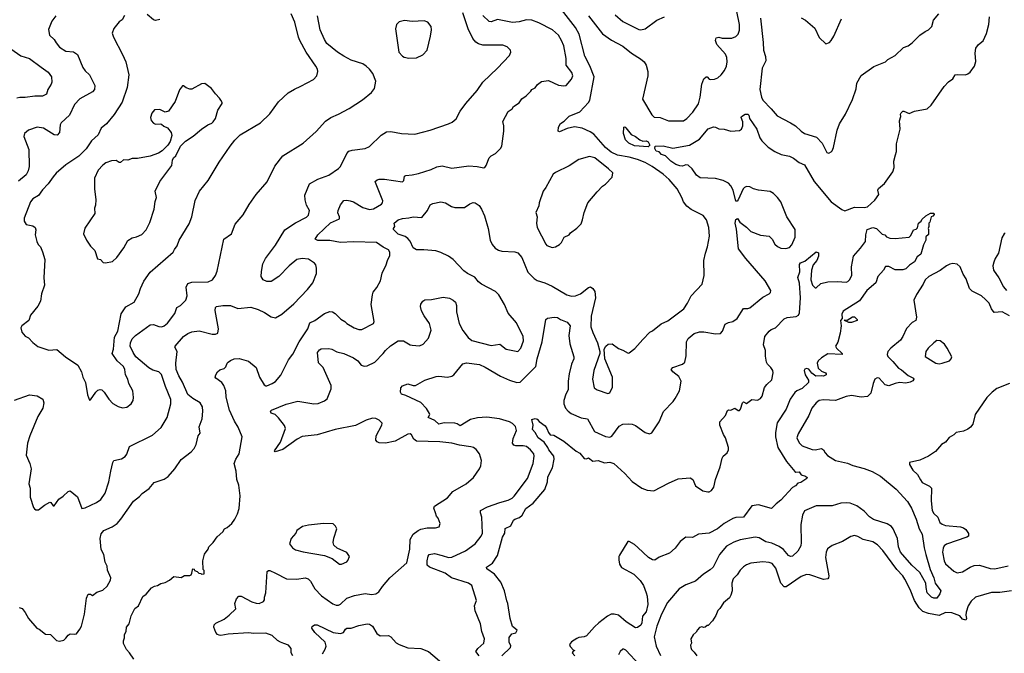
# Model space of a CAD drawing. Extents: x 1863017 to 1989460, y 394564 to 532820.
# Tile 46 of 213: x 1878343 to 1887556, y 460339 to 466270. Entities that reach past the tile are written whole.
import ezdxf

# ---------------------------------------------------------------- set-up
doc = ezdxf.new("R2010")
doc.units = 0

msp = doc.modelspace()

# ---------------------------------------------------------------- linework, layer by layer
at = {"layer": '0CON10XD'}
for points in [[(1880735, 461088.1), (1880837.9, 461037.9), (1880935, 461031.9), (1881015, 461045.6), (1881043.3, 461035), (1881064, 461015), (1881103.6, 460943.6), (1881166.4, 460876.4), (1881273, 460803), (1881305, 460790), (1881325, 460790.8), (1881345, 460800.8), (1881403.6, 460856.4), (1881475, 460881.1), (1881575, 460900), (1881635, 460890), (1881675, 460896), (1881703.8, 460915), (1881736.2, 460965), (1881805, 461046.2), (1881964, 461185), (1881992.9, 461315), (1881997.1, 461405), (1882024.7, 461455.3), (1882070.4, 461489.6), (1882095, 461501.1), (1882155, 461512.9), (1882235, 461513.8), (1882266.4, 461523.6), (1882277.5, 461555), (1882260, 461605), (1882243.9, 461623.9), (1882232.5, 461655), (1882219.3, 461699.3), (1882223.3, 461715), (1882345, 461793.8), (1882396.2, 461855), (1882520, 461925), (1882590, 461985), (1882646.7, 462065), (1882656.7, 462095), (1882662.5, 462145), (1882646.7, 462205), (1882615, 462247.5), (1882590, 462265), (1882563, 462273), (1882458.3, 462288.3), (1882385, 462306.9), (1882275, 462320), (1882055, 462325.7), (1882030, 462345), (1882008.8, 462385), (1881995, 462392), (1881975, 462390.8), (1881856.1, 462323.9), (1881765.6, 462305.6), (1881705, 462308.6), (1881687.9, 462317.9), (1881675.8, 462335), (1881678.6, 462375), (1881731.9, 462475), (1881733.2, 462493.2), (1881705, 462521.4), (1881675, 462535.6), (1881645, 462539.4), (1881585, 462521.1), (1881485, 462472.7), (1881294.7, 462435.3), (1881125, 462384.5), (1880985, 462368.1), (1880938, 462345), (1880805, 462245.8), (1880733.6, 462223.6), (1880727.5, 462235), (1880783.1, 462316.9), (1880830, 462445), (1880822, 462472), (1880764, 462544), (1880734.1, 462574.1), (1880695, 462587.5), (1880691.2, 462605), (1880700, 462615), (1880835, 462672), (1880945, 462700.8), (1881095, 462675.7), (1881135, 462678.6), (1881195, 462702.5), (1881218.7, 462721.3), (1881255.8, 462815), (1881258, 462845), (1881183.8, 463015), (1881137.5, 463057.5), (1881128.8, 463155), (1881149.5, 463180.5), (1881165, 463188), (1881235, 463190.8), (1881262.5, 463185), (1881311.7, 463161.7), (1881375, 463145.7), (1881466, 463105), (1881505.4, 463075.4), (1881538.8, 463035), (1881565, 463025.7), (1881595, 463030), (1881666, 463065), (1881745, 463146), (1881765.7, 463175), (1881811.4, 463218.6), (1881885, 463263.1), (1881935, 463262.5), (1881995, 463226), (1882015, 463222), (1882085, 463216.2), (1882117.2, 463232.8), (1882169.6, 463290.4), (1882192.1, 463365), (1882176.4, 463425), (1882127.1, 463497.1), (1882103.5, 463545), (1882092.5, 463585), (1882095, 463606.2), (1882114.6, 463635.4), (1882135, 463646.9), (1882195, 463649.4), (1882305, 463673.6), (1882365, 463662.2), (1882400, 463645), (1882420, 463625), (1882429.4, 463595), (1882429.4, 463535), (1882455.7, 463425), (1882489.3, 463359.3), (1882539.2, 463295), (1882575, 463268.1), (1882755, 463221.5), (1882835, 463231.4), (1882895, 463186), (1883005, 463164.2), (1883031.9, 463195), (1883055.5, 463265), (1883052.9, 463305), (1882991.3, 463431.3), (1882915, 463522.5), (1882879.2, 463605), (1882826.4, 463695), (1882795, 463724.3), (1882665, 463792.9), (1882635, 463817.1), (1882601.1, 463861.1), (1882534, 463894), (1882498.7, 463918.7), (1882398.9, 464025), (1882355.3, 464055.3), (1882285, 464090.6), (1882236, 464106), (1882124.6, 464114.6), (1882057, 464117), (1882025.7, 464135), (1881995.4, 464195.4), (1881975, 464222.5), (1881949.2, 464239.2), (1881885, 464263.5), (1881842, 464305), (1881840, 464315), (1881853.3, 464335), (1881846.7, 464365), (1881885, 464396.7), (1881925, 464410), (1881985, 464413.8), (1882025, 464423.3), (1882105, 464417.5), (1882158.8, 464485), (1882184.2, 464535.8), (1882209.5, 464550.5), (1882285, 464565.7), (1882326.6, 464556.6), (1882382.1, 464522.1), (1882415, 464511.4), (1882505, 464512.5), (1882555, 464547.1), (1882585, 464557.1), (1882605, 464555.8), (1882641.3, 464531.3), (1882665.4, 464495.4), (1882690.6, 464435), (1882725.6, 464315), (1882744.3, 464205), (1882765, 464166.2), (1882792.4, 464132.4), (1882822.4, 464112.4), (1882854.4, 464104.4), (1882975, 464097.5), (1883005, 464086), (1883041.4, 464045), (1883096.4, 463906.4), (1883156.3, 463846.3), (1883185, 463828.6), (1883257.4, 463807.4), (1883325, 463775.7), (1883463.3, 463695), (1883505, 463683.3), (1883545, 463685.6), (1883590, 463705), (1883665.7, 463764.3), (1883685, 463768), (1883705.8, 463755), (1883722.9, 463725), (1883731.9, 463665), (1883689.4, 463495), (1883688.1, 463395), (1883705, 463343.3), (1883750.8, 463245), (1883770, 463165), (1883770, 463145), (1883714.2, 462985), (1883704, 462905), (1883716.7, 462825), (1883745, 462803.8), (1883845, 462770), (1883865, 462777.5), (1883888.3, 462831.7), (1883890, 462925), (1883816.7, 463095), (1883812.5, 463185), (1883827, 463213), (1883848.3, 463231.7), (1883887, 463237), (1883945, 463192.5), (1883985, 463177.5), (1884035, 463147.5), (1884047, 463153), (1884099.3, 463190.7), (1884172.3, 463277.7), (1884240, 463345), (1884265, 463357.5), (1884345, 463423.3), (1884408.3, 463451.7), (1884555.9, 463564.1), (1884592.5, 463615), (1884626.4, 463683.6), (1884727.5, 463795), (1884746.7, 463875), (1884744, 464015), (1884760.8, 464085), (1884780, 464145), (1884797.5, 464245), (1884790.8, 464325), (1884768, 464395), (1884736.8, 464436.8), (1884625, 464492.5), (1884584.5, 464524.5), (1884553.3, 464565), (1884540, 464605), (1884496, 464685), (1884421.4, 464775), (1884362.9, 464825), (1884261.9, 464895), (1884195, 464933.2), (1884125, 464960.7), (1884045, 464982.6), (1883935, 465002.3), (1883878.8, 465028.8), (1883823.5, 465073.5), (1883715, 465197.3), (1883680.1, 465220.1), (1883605, 465255.4), (1883535, 465265.4), (1883465, 465252.5), (1883395, 465220), (1883380, 465225), (1883384.4, 465265), (1883402.8, 465297.2), (1883438.6, 465321.4), (1883485, 465368.1), (1883583.4, 465406.6), (1883666.3, 465493.7), (1883676.9, 465515), (1883718.9, 465735), (1883678.1, 465838.1), (1883629.6, 465929.6), (1883578.2, 466135), (1883545, 466196), (1883414, 466365)], [(1878295, 462710), (1878435, 462760), (1878505, 462748.8), (1878559.5, 462719.5), (1878568.8, 462685), (1878558, 462635), (1878514.2, 462555), (1878437.1, 462375), (1878417.5, 462305), (1878402, 462195), (1878437.1, 462117.1), (1878451.5, 462065), (1878430, 461925), (1878440, 461885), (1878442.3, 461802.3), (1878472.5, 461705), (1878480.7, 461690.7), (1878495, 461682.5), (1878518.3, 461681.7), (1878574.2, 461725.8), (1878625, 461753.8), (1878635, 461750), (1878655, 461720), (1878665, 461720), (1878709.1, 461780.9), (1878751.2, 461808.8), (1878795, 461853.8), (1878815, 461860), (1878885, 461803.3), (1878925, 461693.8), (1878955, 461700), (1879060.3, 461749.7), (1879100.7, 461779.3), (1879142.6, 461837.4), (1879177.1, 461945), (1879194.3, 462045), (1879214.2, 462125), (1879225, 462143.3), (1879295, 462158.8), (1879329.5, 462180.5), (1879345.9, 462204.1), (1879370, 462275), (1879585, 462380), (1879666.4, 462453.6), (1879722.6, 462547.4), (1879757.8, 462675), (1879756.4, 462716.4), (1879707.2, 462837.2), (1879669.8, 462949.8), (1879645, 462972.9), (1879588.9, 462988.9), (1879551.7, 463011.7), (1879430, 463115), (1879403.3, 463153.3), (1879376.9, 463215), (1879378.9, 463245), (1879395, 463283.8), (1879425.5, 463314.5), (1879562.5, 463415), (1879595, 463415.8), (1879645, 463397.5), (1879674.1, 463395.9), (1879695, 463404.2), (1879725, 463428), (1879795, 463520), (1879813.6, 463576.4), (1879846.4, 463593.6), (1879898, 463645), (1879908.6, 463685), (1879900, 463765), (1879915, 463800), (1879955, 463812.9), (1880105, 463817.1), (1880146.2, 463835), (1880174, 463875), (1880190, 463915), (1880253.8, 464215), (1880323.3, 464265), (1880358.8, 464355), (1880435, 464443.3), (1880490.8, 464539.2), (1880556.7, 464635), (1880657.3, 464752.7), (1880731.7, 464898.3), (1880806.2, 464995), (1880996.7, 465115), (1881115.7, 465224.3), (1881205, 465318.8), (1881255, 465353.8), (1881327.5, 465385), (1881425, 465438), (1881550.3, 465519.7), (1881635, 465586.7), (1881663.3, 465625), (1881676.7, 465695), (1881647.5, 465765), (1881615, 465807.5), (1881583.3, 465835), (1881555, 465856.2), (1881445, 465891.9), (1881375, 465926.9), (1881315.3, 465965.3), (1881217.6, 466047.6), (1881195, 466083.8), (1881154.4, 466175), (1881129.4, 466305)], [(1878680, 466305), (1878643.3, 466255), (1878611.7, 466178.3), (1878621.2, 466125), (1878666.2, 466085), (1878682.7, 466052.7), (1878715, 466011.2), (1878775, 465974.2), (1878845, 465970), (1878883.8, 465945), (1878932.6, 465822.6), (1878955, 465791.2), (1878996, 465755), (1879046, 465655), (1879043.8, 465615), (1879025, 465593.3), (1878905, 465528), (1878855.8, 465475), (1878809.4, 465375), (1878730, 465305), (1878721.4, 465285), (1878716, 465215), (1878695, 465190), (1878665, 465190.8), (1878565, 465252.9), (1878505, 465262.9), (1878424.4, 465235.6), (1878386.7, 465205), (1878382.5, 465175), (1878430, 465055), (1878432.2, 464895), (1878421.9, 464855), (1878402.2, 464817.8), (1878332, 464758)], [(1878338.3, 460768.3), (1878365, 460757.5), (1878395, 460722.5), (1878424.2, 460664.2), (1878502.5, 460575), (1878526.1, 460566.1), (1878585, 460517.5), (1878630, 460515), (1878688.3, 460458.3), (1878715, 460452.5), (1878755, 460462.5), (1878775, 460480), (1878795, 460510), (1878815, 460522.5), (1878855, 460517.5), (1878875, 460522.5), (1878906.2, 460565), (1878920, 460595), (1878949.2, 460705), (1878968.8, 460855), (1878985, 460892.5), (1879005, 460892.5), (1879025, 460880), (1879065, 460912.5), (1879120.5, 460929.5), (1879161.7, 460968.3), (1879192.5, 461025), (1879194.3, 461045), (1879163.6, 461116.4), (1879160, 461155), (1879142.1, 461192.1), (1879128.8, 461265), (1879105, 461310), (1879095.7, 461415), (1879105, 461456.7), (1879130.3, 461489.7), (1879207.8, 461522.2), (1879255.6, 461554.4), (1879290, 461595), (1879407.9, 461762.1), (1879464.2, 461805.8), (1879490, 461835), (1879555, 461883.3), (1879602.7, 461937.3), (1879695, 461970), (1879733.3, 461995), (1879795, 462066.7), (1879855, 462153.3), (1879945.9, 462224.1), (1879974.1, 462255.9), (1879995, 462292.5), (1880013.8, 462375), (1880030.7, 462399.3), (1880022.5, 462457.5), (1880051.4, 462535), (1880058.1, 462605), (1880053.1, 462645), (1880032, 462685), (1879963.5, 462723.5), (1879915, 462761.4), (1879865, 462875.8), (1879830.5, 462935), (1879805.5, 462995), (1879802.5, 463055), (1879815.7, 463165), (1879795.8, 463205), (1879798, 463215), (1879876, 463305), (1879916.6, 463333.4), (1879955, 463349.2), (1880021.7, 463358.3), (1880145, 463327.5), (1880175, 463326.7), (1880195.4, 463334.6), (1880203.3, 463375), (1880172.1, 463547.9), (1880174.2, 463575), (1880183.3, 463585), (1880245, 463595.6), (1880315, 463594.3), (1880385, 463566.2), (1880505, 463578.8), (1880575, 463557.5), (1880635, 463530), (1880695, 463490), (1880735, 463480), (1880795, 463513.8), (1880909.3, 463610.7), (1881035, 463743.8), (1881085, 463807.5), (1881121.2, 463895), (1881121.2, 463945), (1881113.3, 463975), (1881101.7, 463991.7), (1881045, 464029.2), (1880985, 464035.7), (1880935, 464024), (1880863.4, 463966.6), (1880768.8, 463865), (1880695, 463818.8), (1880655, 463818.8), (1880620, 463835), (1880603.8, 463865), (1880606.4, 463913.6), (1880618.8, 463985), (1880644, 464035), (1880735, 464160), (1880825, 464303.3), (1880925, 464367.5), (1881025, 464420), (1881045, 464440), (1881054, 464485), (1881026.9, 464535), (1881013, 464583), (1881012.1, 464627.9), (1881055.6, 464734.4), (1881133.3, 464776.7), (1881235, 464815.7), (1881325, 464876.2), (1881344.1, 464895.9), (1881402.6, 465017.4), (1881421.7, 465038.3), (1881455, 465048.1), (1881575, 465064.2), (1881615, 465083.8), (1881725, 465190), (1881775, 465218.8), (1881815, 465223.3), (1881915, 465203.8), (1882040.7, 465199.3), (1882185, 465236.2), (1882355, 465293.8), (1882388.8, 465311.2), (1882427.3, 465342.7), (1882465, 465412.5), (1882516.2, 465485), (1882622.3, 465607.7), (1882675, 465686.2), (1882813.8, 465815), (1882925, 465933.3), (1882938.8, 465965), (1882936.7, 465985), (1882903.3, 466015), (1882865, 466030.8), (1882675, 466030), (1882635, 466044), (1882610.3, 466060.3), (1882582.3, 466092.3), (1882538.9, 466185), (1882490, 466335)], [(1879325, 466310), (1879302.3, 466267.7), (1879275, 466250), (1879224.2, 466185.8), (1879208.8, 466145), (1879220, 466105), (1879305.8, 465945), (1879335.8, 465875), (1879364.2, 465755), (1879347.1, 465635), (1879302.8, 465497.2), (1879228.3, 465381.7), (1879155.7, 465294.3), (1879104.4, 465255.6), (1879077.3, 465192.7), (1879014.5, 465135.5), (1878965, 465060.8), (1878897.4, 464992.6), (1878775, 464912.5), (1878685, 464832), (1878655, 464800), (1878607.8, 464732.2), (1878555, 464677.5), (1878517.8, 464625), (1878465, 464592.2), (1878442.9, 464565), (1878385, 464412.5), (1878383.8, 464385), (1878403.9, 464353.9), (1878465, 464340), (1878486.7, 464325), (1878493.6, 464303.6), (1878488.8, 464255), (1878504.2, 464194.2), (1878516.4, 464166.4), (1878536.7, 464145), (1878557.3, 464097.3), (1878579.2, 464025), (1878568.8, 463855), (1878576, 463785), (1878546.2, 463705), (1878538.8, 463635), (1878512.5, 463587.5), (1878443.8, 463505), (1878427.5, 463455), (1878362.5, 463405), (1878352.5, 463385), (1878362.5, 463345), (1878395, 463307.5), (1878425, 463292.5), (1878467, 463247), (1878511.7, 463211.7), (1878615, 463176.2), (1878691.7, 463181.7), (1878772.5, 463115), (1878885.9, 463035.9), (1878920, 462975), (1878933.3, 462925), (1878958.8, 462875), (1878977, 462757), (1878995, 462710), (1879005, 462713.3), (1879055, 462784), (1879075, 462801.2), (1879095, 462808.8), (1879112.5, 462805), (1879132.7, 462782.7), (1879176.7, 462716.7), (1879215, 462678.6), (1879265, 462649.2), (1879305, 462638)], [(1879305, 462638), (1879345, 462644), (1879385, 462673.3), (1879404.1, 462705.9), (1879408, 462735), (1879400.8, 462795), (1879363.3, 462863.3), (1879355.3, 462905.3), (1879334.1, 462945), (1879327.1, 462995), (1879315, 463024.5), (1879255, 463075.4), (1879207.3, 463145), (1879220.8, 463185), (1879230.5, 463299.5), (1879261.7, 463355), (1879292.7, 463517.3), (1879335, 463583.1), (1879413.8, 463625), (1879457.5, 463705), (1879472.9, 463755), (1879505, 463823.3), (1879565, 463906.7), (1879777.7, 464092.3), (1879790.8, 464119.2), (1879815.7, 464154.3), (1879836, 464205), (1879929.5, 464360.5), (1879954.1, 464425.9), (1879984.2, 464575.8), (1880024.3, 464665.7), (1880106.2, 464765), (1880208, 464935), (1880312.5, 465085), (1880355, 465141.2), (1880405, 465191.2), (1880596.7, 465305), (1880682.7, 465387.3), (1880765, 465501.2), (1880856.2, 465585), (1880915, 465620.8), (1880975, 465646), (1881090.5, 465709.5), (1881123.8, 465745), (1881134.1, 465785.9), (1881130.8, 465805), (1881115, 465833.8), (1881024.4, 465965), (1880965.6, 466075), (1880952.5, 466105), (1880916.7, 466245), (1880884.3, 466325)], [(1879410, 460285), (1879371.2, 460345), (1879343.8, 460375), (1879315, 460430), (1879313.3, 460455), (1879322.5, 460485), (1879323.6, 460516.4), (1879340, 460545), (1879342.5, 460585), (1879368.8, 460615), (1879385, 460690), (1879421.2, 460758.8), (1879453.3, 460785), (1879495, 460872.5), (1879525.9, 460894.1), (1879575, 460952.5), (1879605, 460967.5), (1879632.5, 460972.5), (1879665, 460992.5), (1879705, 461002.5), (1879745, 461022.5), (1879785, 461057.5), (1879855, 461050), (1879885, 461067.5), (1879935, 461067.5), (1879947.5, 461075), (1879955, 461090), (1879958.3, 461121.7), (1879965, 461130), (1879975, 461127.5), (1879980, 461115), (1880003.6, 461103.6), (1880018.3, 461088.3), (1880037.5, 461087.5), (1880045, 461080), (1880068.3, 461081.7), (1880070, 461115), (1880060, 461125), (1880057.5, 461205), (1880073, 461267), (1880106.1, 461313.9), (1880112.5, 461335), (1880152.5, 461375), (1880190.7, 461429.3), (1880242.5, 461475), (1880260, 461505), (1880285, 461517.5), (1880326.4, 461553.6), (1880357.5, 461595), (1880380, 461645), (1880396.7, 461695), (1880406.4, 461813.6), (1880393, 461913), (1880373.3, 461965), (1880368.8, 462045), (1880351.2, 462115), (1880364, 462155), (1880396, 462205), (1880423.3, 462365), (1880386.9, 462455), (1880352.2, 462512.2), (1880304.7, 462614.7), (1880276.2, 462736.2), (1880272.2, 462795), (1880253.1, 462845), (1880233, 462873), (1880176.7, 462915), (1880172.5, 462925), (1880176.7, 462945), (1880195, 462972.5), (1880215, 462992.5), (1880257.5, 463005), (1880270.7, 463019.3), (1880283.8, 463055), (1880293.3, 463065), (1880315, 463081.2), (1880350, 463095), (1880395, 463098.8), (1880485, 463074), (1880556, 463015), (1880586, 462925), (1880631.7, 462851.7), (1880645, 462842.5), (1880655, 462844.2), (1880705, 462865.7), (1880735.4, 462884.6), (1880785, 462943.8), (1880859.2, 463085), (1880900.2, 463139.8), (1880959.1, 463255), (1881038.1, 463375), (1881056.5, 463433.5), (1881105, 463455.7), (1881195, 463518.6), (1881245, 463537.1), (1881270, 463535), (1881295, 463520), (1881347.6, 463467.6), (1881385.5, 463445.5), (1881405, 463426), (1881473.3, 463385), (1881515, 463370.8), (1881545, 463370.8), (1881652.5, 463425), (1881660, 463445), (1881631.2, 463605), (1881643.3, 463695), (1881651.7, 463718.3), (1881686.1, 463763.9), (1881717.5, 463825), (1881734.1, 463895.9), (1881773.3, 463975), (1881783.8, 464016.2), (1881807, 464063), (1881807.5, 464095), (1881792.5, 464115), (1881745, 464140), (1881682.5, 464185), (1881465, 464191.4), (1881344.7, 464184.7), (1881245, 464201.5), (1881133.2, 464203.2), (1881106.7, 464215), (1881131.4, 464255), (1881251.7, 464368.3), (1881333.8, 464405), (1881336, 464425), (1881321.2, 464461.2), (1881324.2, 464485), (1881345, 464536.7), (1881375, 464576.2), (1881405, 464580.8), (1881435, 464575.7), (1881465, 464564.4), (1881555, 464511.5), (1881615, 464493.5), (1881655, 464499.1), (1881728.1, 464541.9), (1881738.1, 464555), (1881739.5, 464575), (1881671.2, 464745), (1881670, 464755), (1881687.7, 464772.3), (1881705, 464777.5), (1881755, 464776.9), (1881925, 464751.2), (1881936, 464765), (1881943.8, 464805), (1881955, 464812), (1882015, 464817.3), (1882075, 464831.5), (1882192.2, 464867.8), (1882245, 464892.5), (1882295, 464900.8), (1882385, 464880), (1882545, 464902), (1882625, 464896.2), (1882685, 464883.3), (1882695, 464887.5), (1882707.5, 464905), (1882735, 464977.5), (1882754, 464996), (1882795, 465017.5), (1882842.5, 465065), (1882853.3, 465085), (1882873.3, 465225), (1882872.5, 465275), (1882863.6, 465316.4), (1882915, 465410), (1882950, 465435), (1882963.6, 465456.4), (1883015, 465492.5), (1883040.7, 465529.3), (1883083, 465557), (1883125, 465600), (1883133.6, 465616.4), (1883166.7, 465633.3), (1883187, 465663), (1883225, 465692.5), (1883291.7, 465701.7), (1883385, 465657.5), (1883435, 465650), (1883456.7, 465655), (1883505, 465713.8), (1883517.1, 465745), (1883508.6, 465775), (1883457.1, 465845), (1883455.6, 465905), (1883435.4, 466025.4), (1883413.8, 466073.8), (1883384.4, 466125), (1883329.4, 466175), (1883200.1, 466240.1), (1883135, 466265.4), (1883085, 466267.9), (1883015, 466249.5), (1882955, 466243.5), (1882815, 466270), (1882755, 466250), (1882735, 466251.2), (1882675, 466310)], [(1879655, 466272.5), (1879615, 466262.5), (1879595, 466267.5), (1879535, 466317.5)], [(1883664.6, 466304.6), (1883795, 466138.6), (1883879.1, 466079.1), (1883985, 466022.9), (1884067.8, 465957.8), (1884153, 465903), (1884185.4, 465875.4), (1884205, 465843.3), (1884218.9, 465785), (1884218.9, 465745), (1884170.6, 465525), (1884258.3, 465378.3), (1884278.7, 465358.7), (1884335, 465354.4), (1884415, 465323.3), (1884555.5, 465324.5), (1884585.8, 465345), (1884642.9, 465405), (1884695, 465481.2), (1884710.6, 465545), (1884724.3, 465665), (1884743.8, 465716.2), (1884765, 465734), (1884775, 465733.8), (1884795, 465713.3), (1884808.3, 465708.3), (1884845, 465712.5), (1884874.2, 465725.8), (1884908, 465755), (1884938, 465795), (1884955.8, 465834.2), (1884964, 465875), (1884960, 465915), (1884945.6, 465945.6), (1884865, 466036.7), (1884852.9, 466075), (1884861.1, 466098.9), (1884885, 466106), (1884915, 466098), (1885005, 466095.8), (1885045, 466112), (1885065.7, 466135), (1885077.2, 466172.8), (1885079.5, 466225), (1885052, 466345)], [(1883915, 466315.8), (1883985, 466253.1), (1884135, 466179.2), (1884155, 466176.2), (1884195.9, 466184.1), (1884305, 466263.8), (1884375, 466296.2)], [(1885510.8, 464129.2), (1885545, 464137.5), (1885568.3, 464161.7), (1885597.5, 464235), (1885600, 464305), (1885522.2, 464425), (1885464, 464564), (1885435, 464606.9), (1885395, 464643.6), (1885365, 464660.8), (1885255, 464674.5), (1885208, 464688), (1885175, 464705.7), (1885145, 464709.2), (1885125, 464700), (1885113.4, 464686.6), (1885065, 464582.5), (1885055, 464570), (1885045, 464570), (1885020, 464675), (1884996.7, 464715), (1884975, 464738.1), (1884925, 464763.5), (1884855, 464784.5), (1884710.7, 464790.7), (1884675.6, 464815.6), (1884636.2, 464875), (1884597, 464907), (1884575, 464912), (1884545, 464898.6), (1884520.9, 464900.9), (1884483.8, 464913.8), (1884436.3, 464946.3), (1884385.5, 464995.5), (1884348.6, 465008.6), (1884325, 465032.5), (1884299.7, 465039.7), (1884287, 465063), (1884290, 465085), (1884365, 465090), (1884455, 465066), (1884610, 465095), (1884705, 465152.9), (1884785, 465247.1), (1884835, 465266.9), (1884855, 465264.2), (1884885, 465248), (1884936.1, 465246.1), (1884995.7, 465225.7), (1885077.6, 465232.4), (1885095.5, 465245), (1885108.9, 465275), (1885108.5, 465315), (1885094.5, 465355), (1885097.5, 465365), (1885130, 465385), (1885155.4, 465385.4), (1885164, 465375), (1885171.4, 465345), (1885241.1, 465245), (1885267.5, 465165), (1885286.8, 465136.8), (1885345.5, 465075.5), (1885408.8, 465035), (1885469.1, 465009.1), (1885545, 464991.5), (1885582.6, 464972.6), (1885635, 464934.2), (1885685, 464911.2), (1885776.2, 464756.2), (1885935, 464564.2), (1886035, 464492), (1886065, 464480.8), (1886155, 464513.8), (1886245, 464512), (1886275, 464517.5), (1886345, 464581.2), (1886383.3, 464635), (1886372, 464675), (1886379.5, 464690.5), (1886435, 464736.2), (1886514.2, 464845), (1886524.3, 464885), (1886521.4, 464945), (1886537.8, 465005), (1886546.7, 465035), (1886547, 465107), (1886580.8, 465245), (1886575.7, 465324.3), (1886586.2, 465365), (1886583.8, 465386.2), (1886590.7, 465399.3), (1886605, 465412.5), (1886615, 465412.5), (1886665, 465392.5), (1886715, 465412.5), (1886832.5, 465435), (1886870.3, 465469.7), (1886994.4, 465645.6), (1887035, 465688.8), (1887073.9, 465716.1), (1887095, 465753.3), (1887115, 465758), (1887193.9, 465753.9), (1887215, 465762), (1887235, 465778.8), (1887278, 465835), (1887290.3, 465879.7), (1887281.9, 465955), (1887288.3, 466001.7), (1887315, 466037.5), (1887358.8, 466071.2), (1887389.1, 466140.9), (1887410, 466225), (1887418.1, 466295)], [(1885274.5, 466285), (1885300.9, 466055), (1885301.8, 465985), (1885320, 465925), (1885324.4, 465885), (1885290.6, 465815), (1885269.4, 465615), (1885284.3, 465545), (1885297.1, 465515), (1885375.7, 465435), (1885429.1, 465369.1), (1885556.2, 465305), (1885601.2, 465275), (1885655.6, 465225.6), (1885685, 465202.9), (1885799.5, 465169.5), (1885852.9, 465115), (1885895, 465027.5), (1885915, 465020), (1885935, 465032.5), (1885945, 465042.5), (1885957, 465073), (1885993.1, 465235), (1886012.5, 465295), (1886068.8, 465385), (1886135.9, 465524.1), (1886168.3, 465621.7), (1886176, 465675), (1886215, 465746.7), (1886335, 465830), (1886445, 465876.7), (1886465, 465896.2), (1886535, 465933.8), (1886612.1, 466007.9), (1886656.1, 466023.9), (1886695, 466053.3), (1886766, 466124), (1886815, 466160), (1886845, 466173.3), (1886877.5, 466205), (1886893.3, 466265), (1886942, 466325)], [(1885655, 466287.5), (1885694.1, 466264.1), (1885781.7, 466191.7), (1885825, 466102.5), (1885885, 466042.5), (1885920, 466055), (1885936.1, 466073.9), (1885960, 466115), (1886032, 466278)], [(1881985, 465908), (1882055, 465914), (1882115, 465940), (1882156.2, 465985), (1882188, 466115), (1882196.2, 466175), (1882193.3, 466205), (1882162.5, 466245), (1882128.3, 466258.3), (1882015, 466252), (1881945, 466261.2), (1881895, 466250), (1881870, 466225), (1881860, 466185), (1881890, 465965), (1881925, 465927.5), (1881940, 465920), (1881985, 465908)], [(1878176.2, 466055), (1878355, 465930.5), (1878435.4, 465905.4), (1878545, 465824.3)], [(1878545, 465824.3), (1878609.7, 465779.7), (1878641.2, 465735), (1878643.8, 465685), (1878638.8, 465665), (1878605, 465617.5), (1878595, 465572.5), (1878555.9, 465554.1), (1878485, 465552.5), (1878395, 465540), (1878345, 465542.9), (1878315, 465535.7)], [(1879145, 463992.5), (1879210, 464005), (1879252.5, 464045), (1879316.7, 464135), (1879355, 464202.5), (1879395, 464226.7), (1879435, 464236.7), (1879485, 464258.8), (1879527.3, 464302.7), (1879559.5, 464370.5), (1879600, 464495), (1879610.7, 464569.3), (1879623.3, 464605), (1879610, 464665), (1879653.9, 464756.1), (1879766.7, 464905), (1879772.5, 464955), (1879783.6, 464976.4), (1879802.5, 464995), (1879847.5, 465085), (1879895.9, 465134.1), (1879965, 465180), (1880044.2, 465245.8), (1880102.5, 465285), (1880139.2, 465300.8), (1880153.3, 465315), (1880173.9, 465346.1), (1880198.3, 465421.7), (1880237.5, 465485), (1880237.5, 465495), (1880223.8, 465515), (1880213.3, 465535), (1880174.4, 465574.4), (1880136.7, 465625), (1880075, 465673.3), (1880045, 465670), (1879955, 465618.8), (1879935, 465618.8), (1879901.2, 465631.2), (1879875, 465650), (1879865, 465650), (1879838.3, 465611.7), (1879798, 465505), (1879735.9, 465414.1), (1879705, 465403.3), (1879655, 465430), (1879605, 465426.7), (1879580, 465395), (1879566.7, 465355), (1879573.3, 465325), (1879595, 465300), (1879615, 465291.2), (1879656, 465296), (1879670.7, 465290.7), (1879691.7, 465271.7), (1879725, 465257.5), (1879760, 465215), (1879766.7, 465185), (1879750.7, 465129.3), (1879727.5, 465095), (1879675, 465042.5), (1879640.7, 465019.3), (1879565, 464992), (1879445, 464970.8), (1879395, 464969.2), (1879355, 464955.8), (1879315, 464959.4), (1879285, 464934), (1879275, 464933.8), (1879245, 464952.5), (1879202.6, 464947.4), (1879149.3, 464930.7), (1879121.1, 464908.9), (1879077.9, 464862.1), (1879042, 464785), (1879042.5, 464685), (1879056, 464585), (1879052, 464535), (1879042, 464505), (1879046.7, 464455), (1878952.3, 464317.7), (1878940, 464265), (1878967.5, 464205), (1879005, 464150), (1879045, 464110), (1879070.7, 464030.7), (1879100, 464025), (1879125, 463997.5), (1879145, 463992.5)], [(1884225, 465079.2), (1884095, 465089.5), (1884042.7, 465112.7), (1884012.5, 465145), (1883992.5, 465205), (1883997, 465263), (1884005, 465266.2), (1884015, 465258.8), (1884065.6, 465195.6), (1884105, 465177.8), (1884145.4, 465145.4), (1884173.6, 465133.6), (1884205, 465134.5), (1884222.5, 465125), (1884240, 465095), (1884225, 465079.2)], [(1883325, 464137.5), (1883355, 464142.5), (1883395, 464166.7), (1883412.5, 464185), (1883437, 464233), (1883483, 464257), (1883497.5, 464275), (1883555, 464317.5), (1883595, 464360), (1883610, 464395), (1883623.3, 464465), (1883660, 464555), (1883745, 464660), (1883795, 464710), (1883825, 464730), (1883887.5, 464795), (1883892.5, 464835), (1883853.8, 464875), (1883725, 464977.5), (1883675, 464989.2), (1883575, 464962), (1883485, 464900.8), (1883355, 464840), (1883336.1, 464823.9), (1883265, 464697.5), (1883240, 464665), (1883203.3, 464555), (1883201.7, 464528.3), (1883172.5, 464465), (1883186.2, 464425), (1883180, 464365), (1883184.1, 464324.1), (1883265, 464167.5), (1883276.7, 464156.7), (1883325, 464137.5)], [(1885752, 463925), (1885745.8, 463834.2), (1885762.5, 463785), (1885785, 463760), (1885795, 463760), (1885840.2, 463799.8), (1885905, 463815.7), (1885995, 463820), (1886075, 463814.4), (1886090.9, 463819.1), (1886108, 463835), (1886129.2, 463875), (1886126.7, 463955), (1886144.4, 464055), (1886210.2, 464129.8), (1886256, 464195), (1886260, 464255), (1886274, 464305), (1886325, 464324), (1886360, 464315), (1886411.7, 464261.7), (1886437.5, 464255), (1886455, 464236.7), (1886485, 464223.3), (1886535, 464221.2), (1886665, 464234.2), (1886680.9, 464249.1), (1886705, 464302.5), (1886731.7, 464308.3), (1886745, 464320), (1886752.5, 464365), (1886776.4, 464383.6), (1886785, 464400), (1886820, 464435), (1886865, 464457.5), (1886895, 464460), (1886900, 464445), (1886888.3, 464431.7), (1886870, 464425), (1886860, 464375), (1886850, 464365), (1886850, 464335), (1886842.5, 464315), (1886847.5, 464305), (1886845, 464260), (1886823, 464237), (1886822.5, 464205), (1886798.3, 464161.7), (1886775.7, 464074.3), (1886740, 464050), (1886715.5, 464004.5), (1886667.7, 463972.3), (1886635, 463938.8), (1886605, 463928.6), (1886535, 463929.2), (1886475, 463961.2), (1886445, 463960), (1886426.1, 463923.9), (1886372.5, 463865), (1886354.2, 463805.8), (1886269.5, 463735), (1886201.1, 463638.9), (1886047, 463543), (1886036, 463515), (1886037.5, 463472.5), (1886023.8, 463455), (1886029.2, 463405), (1886021.1, 463335), (1885998.3, 463251.7), (1885977.5, 463215), (1885985.7, 463195.7), (1886037.5, 463145), (1886037.5, 463135), (1885905, 463142.9), (1885845, 463104.3), (1885815, 463075.8), (1885805.8, 463055), (1885815, 463007.5), (1885845, 462980), (1885882.5, 462965), (1885890, 462955), (1885887.5, 462945), (1885865, 462932.5), (1885845, 462937.5), (1885793.6, 462933.6), (1885755, 462962.5), (1885727.5, 462997.5), (1885705, 463003.8), (1885690.5, 462999.5), (1885684, 462985), (1885692, 462945), (1885722.5, 462895), (1885722.2, 462875), (1885663.6, 462816.4), (1885615.4, 462794.6), (1885595, 462778.9), (1885551.7, 462718.3), (1885514.4, 462625), (1885431.1, 462495), (1885414.5, 462405), (1885414.5, 462365), (1885437.1, 462265), (1885518, 462135), (1885595, 462042.5), (1885605, 462035.6), (1885635, 462039.2), (1885655, 462009.2), (1885695, 461997.5), (1885710, 461985), (1885707.5, 461975), (1885651.9, 461938.1), (1885625, 461930.8), (1885602.2, 461907.8), (1885575, 461892), (1885465, 461771.2), (1885420.5, 461739.5), (1885376.1, 461693.9), (1885255, 461728.8), (1885195, 461720), (1885115, 461613.3), (1885045, 461609.2), (1885015, 461600), (1884934.6, 461555.4), (1884871.2, 461505), (1884795, 461464.3), (1884695, 461456), (1884637.7, 461422.3), (1884575, 461425.7), (1884523.8, 461386.2), (1884475, 461322), (1884422.3, 461277.7), (1884325, 461240), (1884285, 461212), (1884262.5, 461215), (1884225.9, 461235.9), (1884128.3, 461328.3), (1884095, 461357.5), (1884045.9, 461385.9), (1884033.9, 461386.1), (1883955, 461257.5), (1883948.8, 461245), (1883948, 461215), (1883956, 461175), (1883975, 461141.2), (1884090.7, 461080.7), (1884149.3, 461019.3), (1884178.6, 460975), (1884204.5, 460904.5), (1884213.4, 460873.4), (1884219.6, 460795), (1884205, 460728.8), (1884171.7, 460688.3), (1884165.5, 460625.5), (1884155, 460603.5), (1884125, 460579.5), (1884105, 460578.8), (1884016.7, 460635), (1883945, 460696), (1883905, 460707.1), (1883877.5, 460705), (1883842.4, 460687.6), (1883761.2, 460625), (1883721.3, 460588.7), (1883646.8, 460503.2), (1883625, 460492.5), (1883575, 460487.8), (1883555, 460479.4), (1883505, 460445.8), (1883488.3, 460421.7), (1883492.6, 460402.6), (1883525, 460370), (1883537.5, 460365), (1883520.7, 460359.3), (1883511.2, 460345), (1883536.2, 460315)], [(1882642.5, 460315), (1882610.8, 460355), (1882629.2, 460385), (1882687.1, 460435), (1882690.9, 460475), (1882667.5, 460545), (1882655.5, 460615), (1882605.4, 460735.4), (1882598.5, 460785), (1882615.8, 460835), (1882574, 460975), (1882543.3, 460995), (1882384.2, 461045), (1882325, 461090), (1882176.9, 461146.9), (1882157.1, 461165), (1882154.5, 461205.5), (1882165, 461250), (1882175, 461264), (1882225, 461273.8), (1882295.3, 461255.3), (1882355, 461235.5), (1882385, 461238.9), (1882515, 461300), (1882605, 461364.3), (1882659.4, 461435), (1882672.2, 461465), (1882668.5, 461615), (1882654, 461655), (1882656, 461675), (1882719.7, 461710.3), (1882835, 461751.5), (1882915, 461772), (1882949.4, 461790.6), (1882970.9, 461809.1), (1883095.3, 461974.7), (1883148.8, 462115), (1883156, 462184), (1883152.3, 462205), (1883122.1, 462245), (1883085, 462273.9), (1883055, 462281.6), (1882985, 462282.3), (1882967.8, 462287.8), (1882954.4, 462305), (1882960.7, 462349.3), (1882992.9, 462425), (1882982.4, 462462.4), (1882955, 462488.9), (1882925, 462505.5), (1882833.8, 462533.8), (1882715, 462549.6), (1882625.3, 462544.7), (1882562.1, 462527.9), (1882465, 462468.6), (1882435, 462487.8), (1882415, 462493.1), (1882315, 462496.9), (1882265, 462484.3), (1882228.3, 462518.3), (1882166.2, 462545), (1882179.2, 462575), (1882177.5, 462585), (1882150.9, 462630.9), (1882097, 462687), (1881955, 462753.8), (1881915.9, 462765.9), (1881906.2, 462785), (1881908, 462825), (1881925, 462843.8), (1881975, 462861.2), (1882025, 462846), (1882045, 462846.2), (1882135, 462895.8), (1882238.6, 462931.4), (1882265, 462934.3), (1882345, 462923.1), (1882387.9, 462932.1), (1882406, 462945), (1882490.5, 463049.5), (1882525, 463058.2), (1882645, 463041.5), (1882698.4, 463018.4), (1882842.3, 462932.3), (1882925, 462894.5), (1882995, 462873.5), (1883025, 462875.7), (1883173.3, 463025), (1883184.1, 463095.9), (1883232.3, 463255), (1883265, 463462.5), (1883280, 463475), (1883345, 463485.6), (1883375, 463481.4), (1883402, 463465), (1883465, 463438.6), (1883492.9, 463405), (1883481.4, 463315), (1883490.6, 463235), (1883529.5, 463115), (1883527.5, 463095), (1883505.6, 463045), (1883484.6, 462955), (1883474.6, 462885), (1883475.3, 462805), (1883453.5, 462765), (1883435.5, 462705), (1883435.5, 462675), (1883448.9, 462635), (1883474.4, 462605), (1883502, 462585), (1883595, 462543.3), (1883655, 462534), (1883722.5, 462415), (1883825, 462367.5), (1883865, 462363.1), (1883885, 462370.8), (1883952.9, 462465), (1883985, 462484.3), (1884035, 462488.6), (1884075, 462483.1), (1884105, 462471.4), (1884196.7, 462405), (1884235, 462394), (1884257.3, 462402.7), (1884327.1, 462505), (1884366.9, 462603.1), (1884456, 462695), (1884477.5, 462725), (1884515.5, 462794.5), (1884533.1, 462885), (1884510.3, 462930.3), (1884454.2, 462975), (1884438, 462995), (1884454.4, 463015.6), (1884545, 463045.6), (1884566.2, 463063.8), (1884579.6, 463125), (1884581.9, 463255), (1884597.5, 463285), (1884655, 463333.3), (1884705, 463347.3), (1884745, 463349.1), (1884855, 463328.6), (1884898.8, 463331.2), (1884920, 463355), (1884945, 463420), (1884976, 463436), (1885015, 463446), (1885056.6, 463473.4), (1885115, 463566.7), (1885155, 463566.2), (1885175, 463573.8), (1885295, 463673.3), (1885355, 463702.5), (1885366.7, 463715), (1885371.2, 463735), (1885318.1, 463825), (1885136, 464036), (1885067.8, 464125), (1885049.5, 464309.5), (1885036.7, 464365), (1885045, 464400), (1885058.3, 464408.3), (1885082.5, 464375), (1885145, 464328), (1885185, 464287.5), (1885274.3, 464254.3), (1885354.2, 464244.2), (1885384, 464215), (1885410.2, 464170.2), (1885435, 464146.7), (1885465, 464130), (1885510.8, 464129.2)], [(1887565, 464272.5), (1887553.9, 464266.1), (1887533.6, 464226.4), (1887502.9, 464085), (1887471.4, 464035), (1887458.9, 464001.1), (1887448.9, 463965), (1887454.5, 463925), (1887503.1, 463855), (1887548.3, 463768.3), (1887575.5, 463735.5)], [(1882855, 460314.3), (1882934, 460395), (1882938.3, 460408.3), (1882924, 460445), (1882922.3, 460487.7), (1882949.3, 460520.7), (1882985, 460532.5), (1882996.2, 460555), (1882955, 460590), (1882931.2, 460665), (1882910.8, 460805), (1882900.3, 460830.3), (1882877.8, 460925), (1882844.4, 461005), (1882785, 461080.8), (1882715, 461130), (1882710, 461145), (1882768, 461182), (1882815, 461253.3), (1882859.2, 461425), (1882882.5, 461465), (1882885, 461506.7), (1882938.3, 461531.7), (1882964.3, 461585), (1882975, 461594.2), (1883019.7, 461610.3), (1883045, 461631.2), (1883077.5, 461695), (1883146.3, 461743.7), (1883257.4, 461872.6), (1883282.5, 461945), (1883285, 461990), (1883328, 462075), (1883343.6, 462156.4), (1883340, 462185), (1883294.3, 462245), (1883286.2, 462265), (1883248.8, 462315), (1883194.2, 462355), (1883166.7, 462406.7), (1883142.2, 462435), (1883146.1, 462473.9), (1883133.8, 462526.2), (1883167, 462537), (1883185, 462530), (1883205, 462507.5), (1883258.3, 462468.3), (1883276.7, 462445), (1883290, 462405), (1883305, 462383.3), (1883339.5, 462379.5), (1883434.1, 462324.1), (1883551.2, 462231.2), (1883585, 462213.3), (1883625, 462162.5), (1883645, 462160), (1883665, 462167.5), (1883705, 462137.5), (1883755, 462142.5), (1883813.6, 462123.6), (1883865, 462127.5), (1883902.5, 462115), (1884005, 462023.3), (1884075, 461946), (1884165, 461883.6), (1884215, 461867.8), (1884275, 461861.2), (1884413, 461933), (1884505, 461972.2), (1884615, 461982.5), (1884640.8, 461965), (1884665, 461908), (1884735, 461859.2), (1884780.3, 461849.7), (1884795, 461851.4), (1884815.4, 461864.6), (1884838.9, 461895), (1884853.5, 461965), (1884896.2, 462085), (1884914.6, 462165.4), (1884925.5, 462184.5), (1884962.5, 462215), (1884974, 462245), (1884973.8, 462265), (1884948, 462355), (1884927.4, 462387.4), (1884892.5, 462475), (1884893.6, 462506.4), (1884946.2, 462565), (1884965, 462612.5), (1884975, 462617.5), (1884996.1, 462613.9), (1885035, 462632.5), (1885065, 462612.5), (1885077, 462613), (1885087, 462623), (1885106.4, 462683.6), (1885115, 462692.5), (1885145, 462676.2), (1885195, 462714.3), (1885245, 462710), (1885273.3, 462725), (1885288.8, 462745), (1885313, 462827), (1885333.8, 462855), (1885379.7, 462900.3), (1885394.5, 462965), (1885390, 462985), (1885372.1, 463015), (1885341.5, 463045), (1885332.2, 463065), (1885321.3, 463121.3), (1885320, 463175), (1885301.9, 463225), (1885314.6, 463305), (1885355, 463354.5), (1885375, 463370), (1885415, 463386.9), (1885495, 463470), (1885525, 463481.8), (1885607.9, 463492.1), (1885631.2, 463505), (1885640, 463525), (1885647.5, 463665), (1885639.4, 463805), (1885624, 463856), (1885641.7, 463908.3), (1885640.3, 463979.7), (1885650, 463995), (1885690.3, 464009.7), (1885795, 464097.5), (1885816, 464086), (1885815.7, 464055), (1885800.8, 464015), (1885767.5, 463975), (1885752, 463925)], [(1887605, 463499.4), (1887535, 463534.6), (1887459.7, 463529.7), (1887435, 463564), (1887413.3, 463615), (1887379.9, 463649.9), (1887341.9, 463685), (1887255, 463730), (1887228.8, 463755), (1887199.1, 463845), (1887169.4, 463889.4), (1887142.5, 463955), (1887115, 463982), (1887075, 463987.5), (1887045, 463980.8), (1887015, 463966), (1886955, 463921.4), (1886850.8, 463865), (1886814.4, 463835), (1886796.1, 463793.9), (1886735, 463698.8), (1886710.8, 463645), (1886732.9, 463485), (1886729.2, 463455), (1886693.8, 463435), (1886639.7, 463380.3), (1886607.5, 463305), (1886585, 463269.2), (1886492.9, 463195), (1886465.7, 463165), (1886460, 463135), (1886466.6, 463116.6), (1886511.3, 463071.3), (1886565, 463009.1), (1886593.6, 462993.6), (1886655, 462939.4), (1886705, 462915.7), (1886709.2, 462905), (1886700.3, 462889.7), (1886675, 462875.8), (1886635, 462869.2), (1886575, 462872.9), (1886535, 462865.8), (1886475, 462841.4), (1886442.4, 462852.4), (1886385, 462913.3), (1886365, 462916.7), (1886345.9, 462904.1), (1886328, 462865), (1886306.2, 462775), (1886275, 462742.5), (1886215, 462736.7), (1886125, 462750.9), (1886075, 462743.3), (1885975, 462704.4), (1885865, 462710.9), (1885825, 462704.3), (1885795, 462684.2), (1885755.7, 462635), (1885727.8, 462565), (1885628.1, 462395), (1885615.6, 462355), (1885635, 462309.2), (1885665, 462281.9), (1885758, 462248), (1885785, 462244.4), (1885845.6, 462255.6), (1885863.4, 462243.4), (1885879.2, 462215), (1885901.7, 462191.7), (1885975.4, 462145.4), (1886088.9, 462118.9), (1886137.8, 462097.8), (1886245, 462069.5), (1886320.9, 462040.9), (1886398.3, 461998.3), (1886542.5, 461875), (1886650.4, 461760.4), (1886687.3, 461697.3), (1886730.5, 461595), (1886760, 461505), (1886785.7, 461455), (1886805, 461327.5), (1886822, 461265), (1886861.1, 461125), (1886896.5, 461045), (1886908, 460995), (1886961.2, 460925), (1886953.8, 460895), (1886925, 460856.2), (1886895, 460854), (1886875, 460866.2), (1886835.5, 460905), (1886824.6, 460955), (1886823.1, 460995), (1886765, 461096.9), (1886689.5, 461165), (1886585.4, 461285), (1886566.8, 461335), (1886557.3, 461415), (1886515.5, 461505), (1886498.9, 461525), (1886460.8, 461550.8), (1886330.7, 461590.7), (1886295, 461617.5), (1886245, 461670), (1886175, 461720.5), (1886115, 461743.1), (1886077.9, 461747.9), (1886025.7, 461744.3), (1885945, 461720), (1885795, 461719.4), (1885686.6, 461673.4), (1885666.5, 461633.5), (1885652.3, 461545), (1885655.6, 461375), (1885650.8, 461345), (1885624.3, 461295.7), (1885575, 461249.2), (1885555, 461245.8), (1885535, 461255.8), (1885489.8, 461309.8), (1885448, 461338), (1885380.9, 461370.9), (1885325, 461383.5), (1885261.1, 461421.1), (1885225, 461425.5), (1885085, 461400.9), (1885025, 461378.5), (1884956.7, 461343.3), (1884890, 461265), (1884831.9, 461145), (1884805, 461119.5), (1884740.8, 461079.2), (1884665.3, 461014.7), (1884575, 460980), (1884515, 460942), (1884404, 460816), (1884347.9, 460705), (1884304.5, 460595), (1884279.2, 460495), (1884297.8, 460405), (1884340.2, 460320.2)], [(1886125, 463434.3), (1886100, 463435), (1886060, 463455), (1886065, 463460), (1886085, 463457.5), (1886135, 463487.5), (1886155, 463487.5), (1886180, 463465), (1886180, 463455), (1886125, 463434.3)], [(1886945, 463050), (1886975, 463054.2), (1887042.3, 463077.7), (1887060, 463095), (1887063.3, 463115), (1887021.2, 463195), (1886995, 463231.2), (1886955, 463264), (1886925, 463265.7), (1886895, 463246), (1886842, 463195), (1886822, 463165), (1886816.7, 463116.7), (1886915, 463056.2), (1886945, 463050)], [(1887605, 462863.3), (1887485, 462817.5), (1887441.2, 462785), (1887392, 462735), (1887284.3, 462575.7), (1887261.2, 462485), (1887240, 462455), (1887214.2, 462435.8), (1887175, 462420), (1887105, 462406.2), (1887085, 462383.3), (1887040.5, 462359.5), (1887004.3, 462315.7), (1886967.5, 462295), (1886911.7, 462228.3), (1886846.1, 462183.9), (1886765, 462147.5), (1886670, 462125), (1886670, 462105), (1886698.8, 462055), (1886743.7, 462013.7), (1886772, 461962), (1886788.7, 461938.7), (1886856.7, 461905), (1886874.2, 461885), (1886870.6, 461765), (1886882.3, 461675), (1886897.5, 461647.5), (1886934.3, 461615), (1886953.1, 461563.1), (1886975, 461547.1), (1887005, 461536.2), (1887145, 461523.1), (1887174.4, 461514.4), (1887195, 461498.8), (1887221.2, 461461.2), (1887220, 461435), (1887206.2, 461425), (1887015, 461360), (1886994.4, 461345), (1886983.8, 461325), (1886977.7, 461285), (1886993.4, 461205), (1887006.5, 461176.5), (1887085, 461106.7), (1887115, 461091.5), (1887165, 461100.4), (1887235, 461146.1), (1887275, 461162.5), (1887325, 461164.4), (1887425, 461132.5), (1887468.7, 461131.3), (1887592.2, 461157.8)], [(1881355, 461172.5), (1881402.5, 461195), (1881413.3, 461206.7), (1881427.5, 461245), (1881405, 461282.5), (1881315, 461322.5), (1881281.7, 461351.7), (1881276.7, 461375), (1881281.7, 461418.3), (1881310, 461505), (1881298.3, 461528.3), (1881275, 461550), (1881185, 461553.8), (1881045, 461538.8), (1880990, 461525), (1880935, 461487.5), (1880926.1, 461463.9), (1880882.5, 461415), (1880867.5, 461365), (1880896.1, 461326.1), (1880925, 461306.7), (1880995, 461289.2), (1881195.8, 461255.8), (1881267, 461227), (1881335, 461172.5), (1881355, 461172.5)], [(1887624, 460924), (1887515, 460910), (1887435, 460908.6), (1887285, 460864.5), (1887245, 460826.7), (1887217.3, 460785), (1887199.6, 460725), (1887196.1, 460695), (1887202.5, 460665), (1887195, 460650.9), (1887165, 460659.3), (1887139.5, 460689.5), (1887065, 460717.7), (1887005, 460722.5), (1886945, 460693.5), (1886845, 460710.5), (1886795, 460730.3), (1886758.9, 460765), (1886714.6, 460835), (1886675.3, 460935.3), (1886625, 461032.5), (1886605.7, 461065.7), (1886549.1, 461125), (1886420.5, 461300.5), (1886368, 461355), (1886325, 461381.9), (1886235, 461404.2), (1886185, 461434.2), (1886155, 461442.5), (1886118.3, 461431.7), (1886042.7, 461387.3), (1885945, 461347.5), (1885902.2, 461317.8), (1885889.4, 461285), (1885883.5, 461235), (1885912.5, 461065), (1885911.2, 461045), (1885904.1, 461035.9), (1885865, 461030.6), (1885735, 461074.5), (1885705, 461078.5), (1885655, 461057.8), (1885515, 460961.2), (1885495, 460961.2), (1885463.8, 460995), (1885416.5, 461135), (1885385, 461179.2), (1885355, 461190), (1885295, 461194), (1885185, 461183.3), (1885145, 461166.7), (1885115, 461147.5), (1885085, 461117.5), (1885057.3, 461072.7), (1885020, 461035), (1885006.7, 460995), (1885010, 460925), (1884997.5, 460885), (1884985, 460860), (1884927, 460813), (1884895, 460760), (1884875, 460740), (1884857, 460693), (1884826.4, 460643.6), (1884785, 460600), (1884775, 460600), (1884757, 460583), (1884745, 460580), (1884725, 460587.5), (1884705, 460580), (1884685, 460560), (1884673, 460537), (1884645, 460512.5), (1884622.5, 460475), (1884627.5, 460435), (1884620, 460415), (1884623, 460393), (1884630, 460375), (1884655, 460350), (1884677.5, 460315)], [(1880900, 460315), (1880883, 460343), (1880882.5, 460385), (1880857.5, 460415), (1880815, 460431.2), (1880782.3, 460442.3), (1880755, 460460), (1880705, 460506.9), (1880645, 460527.8), (1880535, 460524.5), (1880485, 460530), (1880295, 460518.5), (1880225.8, 460505.8), (1880208.8, 460508.8), (1880193.3, 460515), (1880176.7, 460535), (1880160, 460585), (1880164, 460605), (1880179.7, 460620.3), (1880255, 460658.1), (1880304.3, 460695), (1880366.2, 460755), (1880356.7, 460805), (1880371.5, 460848.5), (1880392.5, 460875), (1880415, 460873.8), (1880515, 460822.5), (1880555, 460808.6), (1880585, 460805.8), (1880624.2, 460825.8), (1880635, 460840), (1880634, 460865), (1880645.7, 460905), (1880658, 461105), (1880672.5, 461115), (1880685, 461114.3), (1880735, 461088.1)], [(1881175, 460333.3), (1881201.8, 460378.2), (1881211.1, 460405), (1881200.6, 460445), (1881106, 460535), (1881077.5, 460575), (1881080.7, 460589.3), (1881102.5, 460605), (1881125, 460606.7), (1881275, 460534.4), (1881345, 460525.5), (1881374, 460535), (1881390, 460565), (1881405, 460575.7), (1881445, 460575.7), (1881515, 460600), (1881595, 460614.2), (1881615, 460612.5), (1881645, 460594), (1881686, 460525), (1881715, 460502), (1881795, 460505.8), (1881815, 460494), (1881865, 460437.1), (1881895, 460420.9), (1881975, 460391.8), (1882095, 460383.6), (1882168.8, 460355), (1882310, 460235)], [(1884142.6, 460232.6), (1884015, 460368.6), (1883995, 460379.2), (1883985, 460378), (1883962.4, 460357.6), (1883947.1, 460325)]]:
    msp.add_lwpolyline(points, dxfattribs=at)

doc.saveas('drawing.dxf')
